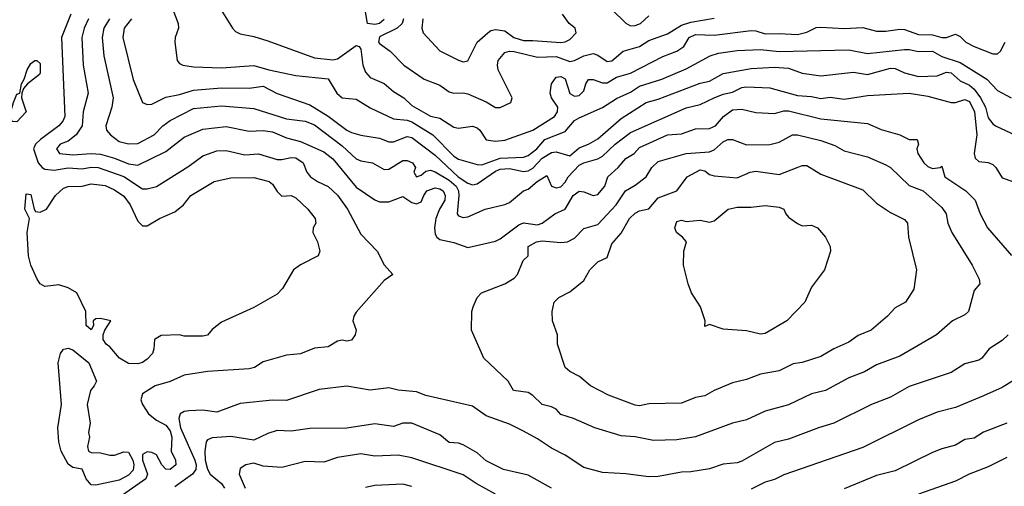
# Model space of a CAD drawing. Header units: metres. Extents: x -46681 to -43747, y -240911 to -237677.
# Tile 101 of 256: x -45513 to -45407, y -240671 to -240621. Entities that reach past the tile are written whole.
import ezdxf

# ---------------------------------------------------------------- set-up
doc = ezdxf.new("R2010")
doc.units = ezdxf.units.M
doc.layers.add('CONTOUR_INDEX', color=1, linetype='Continuous')
doc.layers.add('CONTOUR_INTER', color=3, linetype='Continuous')

msp = doc.modelspace()

# ---------------------------------------------------------------- linework, layer by layer
at = {"layer": 'CONTOUR_INDEX'}
for points, elevation in [([(-45496.34, -240619.52), (-45495.77, -240621.02), (-45495.71, -240621.52), (-45496.07, -240622.52), (-45496.1, -240623.02), (-45495.86, -240625.02), (-45495.6, -240625.32), (-45495.25, -240625.52), (-45494.1, -240625.7), (-45491.1, -240625.81), (-45487.6, -240625.54), (-45486, -240626.02), (-45483.1, -240626.61), (-45479.6, -240626.97), (-45478.67, -240628.52), (-45478.1, -240629.01), (-45476.6, -240629.16), (-45475.1, -240630.09), (-45472.6, -240631.3), (-45471.1, -240631.44), (-45470.6, -240631.62), (-45468.34, -240633.02), (-45466.1, -240635.29), (-45465.6, -240635.63), (-45463.6, -240636.2), (-45463.1, -240636.23), (-45461.1, -240635.52), (-45458.6, -240635.42), (-45458.1, -240635.23), (-45457.16, -240634.52), (-45456.3, -240633.52), (-45454.1, -240632.64), (-45453.1, -240631.48), (-45452.6, -240631.16), (-45450.1, -240630.08), (-45448.6, -240629.1), (-45447.1, -240628.42), (-45446.1, -240627.78), (-45443.71, -240627.02), (-45441.1, -240625.91), (-45438.51, -240624.52), (-45437.6, -240624.22), (-45435.6, -240623.94), (-45433.1, -240623.82), (-45431.1, -240624.05), (-45423.6, -240623.86), (-45421.6, -240624.26), (-45417.6, -240623.82), (-45417.1, -240623.81), (-45416.1, -240624.04), (-45414.6, -240624.01), (-45413.6, -240624.58), (-45411.6, -240625.22), (-45408.75, -240627.02), (-45407.6, -240628.25), (-45406.14, -240629.02)], 95), ([(-45511.19, -240625.02), (-45510.95, -240625.02), (-45510.6, -240625.34), (-45510.6, -240626.34), (-45510.66, -240626.52), (-45511.98, -240627.52), (-45512.39, -240628.02), (-45512.58, -240628.52), (-45512.61, -240629.02), (-45512.12, -240630.52), (-45513.1, -240631.6), (-45513.6, -240631.58), (-45513.78, -240631.02), (-45513.76, -240630.52), (-45513.48, -240629.52), (-45513.1, -240628.62), (-45512.78, -240628.52), (-45512.62, -240627.52), (-45512.32, -240627.02), (-45512, -240626.02), (-45511.6, -240625.32), (-45511.19, -240625.02)], 100), ([(-45429.15, -240636.52), (-45428.6, -240636.31), (-45428.1, -240636.32), (-45426.6, -240637.24), (-45422.1, -240638.91), (-45420.6, -240640.36), (-45419.1, -240641.35), (-45417.6, -240642.1), (-45417.29, -240642.52), (-45417.19, -240644.02), (-45416.31, -240647.52), (-45416.6, -240649.61), (-45417.49, -240651.02), (-45418.6, -240651.63), (-45419.42, -240652.52), (-45421.2, -240654.02), (-45422.6, -240654.6), (-45423.6, -240655.31), (-45425.21, -240656.02), (-45426.6, -240656.87), (-45428.6, -240657.51), (-45429.6, -240657.64), (-45431.1, -240658.41), (-45433.1, -240658.77), (-45434.6, -240659.31), (-45436.1, -240659.67), (-45438.1, -240660.51), (-45439.1, -240661.09), (-45440.1, -240661.28), (-45441.6, -240661.86), (-45445.1, -240661.93), (-45446.1, -240662.17), (-45446.6, -240662.1), (-45449.45, -240661.02), (-45451.38, -240660.02), (-45452.57, -240659.02), (-45453.6, -240658.46), (-45454.1, -240658.03), (-45454.94, -240655.52), (-45454.95, -240654.52), (-45455.49, -240653.02), (-45455.52, -240652.02), (-45455.29, -240651.02), (-45454.78, -240650.52), (-45453.6, -240649.9), (-45452.1, -240648.67), (-45451.46, -240647.52), (-45450.6, -240646.66), (-45449.6, -240646.2), (-45449.1, -240644.73), (-45448.1, -240643.59), (-45447.19, -240642.02), (-45446.6, -240641.44), (-45446.1, -240641.19), (-45445.1, -240640.97), (-45444.1, -240639.78), (-45442.11, -240639.02), (-45440.99, -240637.52), (-45439.6, -240636.76), (-45439.1, -240636.87), (-45438.6, -240637.26), (-45438.1, -240637.43), (-45435.6, -240637.63), (-45434.2, -240637.02), (-45433.6, -240636.92), (-45431.1, -240637.28), (-45429.15, -240636.52)], 100), ([(-45491.89, -240638.02), (-45490.1, -240637.62), (-45487.6, -240637.6), (-45485.95, -240638.02), (-45485.6, -240638.31), (-45485.1, -240639.11), (-45484.6, -240639.59), (-45483.6, -240639.52), (-45483.1, -240639.78), (-45481.82, -240641.02), (-45481.03, -240642.02), (-45480.96, -240642.52), (-45481.23, -240643.02), (-45481.28, -240643.52), (-45480.78, -240644.52), (-45480.5, -240645.52), (-45480.68, -240646.02), (-45482.6, -240646.98), (-45483.33, -240647.52), (-45484.52, -240649.52), (-45485.1, -240650.14), (-45487.6, -240651.58), (-45491.1, -240653.16), (-45492.1, -240653.96), (-45492.6, -240654.54), (-45493.1, -240654.68), (-45495.1, -240654.67), (-45495.6, -240654.52), (-45497.6, -240654.61), (-45498.3, -240655.02), (-45498.36, -240656.02), (-45498.53, -240656.52), (-45499.1, -240657.14), (-45499.6, -240657.51), (-45500.1, -240657.65), (-45501.1, -240657.61), (-45502.07, -240657.02), (-45503.1, -240655.82), (-45503.5, -240655.52), (-45503.83, -240655.02), (-45503.82, -240654.52), (-45503.63, -240654.02), (-45503.01, -240653.02), (-45504.1, -240652.76), (-45504.6, -240652.79), (-45504.91, -240653.02), (-45504.85, -240653.52), (-45505.1, -240653.97), (-45505.66, -240653.52), (-45505.69, -240652.02), (-45506.65, -240650.02), (-45507.6, -240649.46), (-45508.6, -240649.14), (-45510.1, -240649.31), (-45510.6, -240649.03), (-45510.94, -240648.52), (-45511.6, -240647.02), (-45511.86, -240646.02), (-45512, -240643.52), (-45511.75, -240642.02), (-45512.25, -240641.02), (-45512.1, -240639.36), (-45511.6, -240639.42), (-45511.25, -240641.02), (-45511.1, -240641.27), (-45510.6, -240641.33), (-45509.92, -240641.02), (-45508.94, -240639.52), (-45508.1, -240638.74), (-45507.6, -240638.57), (-45506.1, -240638.52), (-45505.1, -240638.29), (-45503.6, -240638.47), (-45502.6, -240638.91), (-45501.6, -240639.62), (-45500.92, -240640.52), (-45500.1, -240642.31), (-45499.6, -240642.79), (-45499.1, -240642.79), (-45497.75, -240642.02), (-45496.1, -240641.3), (-45495.19, -240640.52), (-45494.4, -240639.52), (-45491.89, -240638.02)], 100), ([(-45507.87, -240656.02), (-45507.6, -240655.94), (-45507.1, -240656.12), (-45505.36, -240657.52), (-45504.55, -240659.52), (-45504.78, -240660.02), (-45505.2, -240660.52), (-45505.55, -240662.02), (-45505.21, -240664.02), (-45505.4, -240665.02), (-45505.31, -240665.52), (-45505.5, -240666.52), (-45505.4, -240667.02), (-45505.1, -240667.17), (-45504.1, -240667.22), (-45503.1, -240667.46), (-45502.6, -240667.45), (-45501.6, -240667.1), (-45501.1, -240667.15), (-45500.65, -240668.02), (-45500.53, -240668.52), (-45500.6, -240669.07), (-45501.1, -240669.62), (-45502.1, -240670.15), (-45504.6, -240670.7), (-45505.1, -240670.65), (-45505.66, -240670.02), (-45506.1, -240668.96), (-45507.1, -240668.8), (-45507.6, -240668.44), (-45508.34, -240667.02), (-45508.58, -240666.02), (-45508.7, -240664.52), (-45508.32, -240662.02), (-45508.67, -240657.52), (-45508.4, -240656.52), (-45508.1, -240656.08), (-45507.87, -240656.02)], 100), ([(-45406.6, -240667.71), (-45408.6, -240668.74), (-45410.63, -240669.52), (-45412.1, -240670.26), (-45416.1, -240671.65)], 95), ([(-45470.6, -240670.85), (-45471.6, -240670.59), (-45474.6, -240670.74), (-45475.6, -240670.95)], 95)]:
    msp.add_lwpolyline(points, dxfattribs=dict(at, elevation=elevation))
at = {"layer": 'CONTOUR_INTER'}
for points, elevation in [([(-45507.32, -240620.02), (-45508.32, -240622.52), (-45507.94, -240631.02), (-45508.16, -240631.52), (-45508.6, -240632.02), (-45510.56, -240633.52), (-45511.11, -240634.02), (-45511.32, -240634.52), (-45510.82, -240636.02), (-45510.4, -240636.52), (-45510.1, -240636.69), (-45509.1, -240636.79), (-45507.6, -240636.57), (-45506.1, -240636.65), (-45505.1, -240636.49), (-45504.38, -240636.52), (-45501.6, -240637.49), (-45499.6, -240638.82), (-45499.1, -240638.83), (-45498.1, -240638.57), (-45494.6, -240636.37), (-45493.1, -240635.27), (-45491.6, -240634.71), (-45490.6, -240634.7), (-45488.6, -240635.14), (-45487.1, -240635.05), (-45485.1, -240635.65), (-45484.6, -240635.67), (-45483.6, -240635.44), (-45483.1, -240635.48), (-45482.31, -240636.02), (-45481.91, -240637.02), (-45481.5, -240637.52), (-45480.77, -240638.02), (-45479.6, -240638.55), (-45478.6, -240639.51), (-45477.55, -240641.02), (-45476.1, -240643.68), (-45474.33, -240645.52), (-45473.6, -240647), (-45472.67, -240648.02), (-45473.6, -240648.66), (-45476.6, -240652.1), (-45476.86, -240652.52), (-45476.95, -240653.02), (-45476.59, -240654.02), (-45476.71, -240654.52), (-45477.1, -240655.08), (-45477.6, -240655.21), (-45478.1, -240655.08), (-45478.6, -240655.19), (-45479.6, -240655.81), (-45481.1, -240655.96), (-45482.6, -240656.56), (-45484.1, -240656.7), (-45486.6, -240657.43), (-45487.55, -240658.02), (-45488.1, -240658.17), (-45492.6, -240658.47), (-45495.1, -240658.87), (-45496.6, -240659.56), (-45498.24, -240660.02), (-45499.6, -240660.87), (-45499.77, -240661.52), (-45499.6, -240662.02), (-45498.96, -240663.02), (-45498.1, -240663.7), (-45497.1, -240664.25), (-45496.6, -240664.86), (-45496.44, -240665.52), (-45496.52, -240667.02), (-45496.05, -240668.02), (-45496.01, -240668.52), (-45496.6, -240669.02), (-45497.1, -240668.99), (-45497.51, -240668.52), (-45498.1, -240667.44), (-45498.6, -240667.17), (-45499.1, -240667.1), (-45499.6, -240667.4), (-45499.61, -240668.02), (-45499.04, -240669.52), (-45499.24, -240670.02), (-45502.1, -240672.01)], 99), ([(-45491.18, -240619.52), (-45489.92, -240621.52), (-45489.6, -240621.89), (-45489.1, -240622.14), (-45487.6, -240622.43), (-45486.1, -240622.89), (-45481.1, -240624.72), (-45479.1, -240624.94), (-45478.6, -240624.83), (-45476.6, -240623.38), (-45476.27, -240623.52), (-45476.1, -240623.79), (-45475.9, -240625.52), (-45475.6, -240626.28), (-45475.1, -240626.83), (-45473.6, -240627.49), (-45472.6, -240628.33), (-45471.46, -240629.02), (-45470.6, -240629.84), (-45468.6, -240631.01), (-45467.6, -240631.23), (-45466.1, -240632.19), (-45465.6, -240632.28), (-45464.1, -240632.09), (-45463.6, -240632.26), (-45463.29, -240632.52), (-45462.6, -240633.56), (-45461.6, -240633.69), (-45460.6, -240633.59), (-45457.59, -240632.52), (-45455.26, -240631.02), (-45454.95, -240630.52), (-45454.89, -240630.02), (-45455.57, -240629.02), (-45455.74, -240628.52), (-45455.6, -240627.51), (-45455.1, -240626.8), (-45454.6, -240626.74), (-45454.1, -240626.98), (-45453.6, -240628.55), (-45453.1, -240628.85), (-45452.6, -240628.76), (-45452.1, -240628.28), (-45451.91, -240627.52), (-45451.6, -240627.06), (-45451.1, -240627.05), (-45450.1, -240627.41), (-45449.6, -240627.4), (-45448.6, -240626.8), (-45447.1, -240626.36), (-45443.6, -240624.59), (-45442.09, -240624.02), (-45441.34, -240623.52), (-45440.76, -240622.52), (-45440.1, -240622.2), (-45438.1, -240622.27), (-45434.1, -240621.78), (-45433.6, -240621.82), (-45432.6, -240622.15), (-45431.1, -240622.09), (-45429.1, -240622.22), (-45428.1, -240621.95), (-45427.1, -240621.47), (-45426.6, -240621.41), (-45424.1, -240621.57), (-45422.1, -240621.47), (-45420.6, -240621.85), (-45419.6, -240621.85), (-45418.1, -240621.64), (-45417.6, -240621.68), (-45416.1, -240622.22), (-45414.6, -240622.23), (-45413.6, -240622.55), (-45413.1, -240622.53), (-45412.1, -240622.18), (-45411.6, -240622.44), (-45411.02, -240623.02), (-45410.11, -240623.52), (-45408.1, -240624.29), (-45407.6, -240624.28), (-45407.27, -240624.02), (-45406.79, -240623.02)], 94), ([(-45473.6, -240620.59), (-45474.1, -240621.02), (-45474.6, -240621.12), (-45475.37, -240621.02), (-45475.6, -240619.79)], 94), ([(-45469.42, -240620.52), (-45469.55, -240621.52), (-45469.41, -240622.02), (-45467.6, -240623.98), (-45465.6, -240624.97), (-45465.1, -240625.14), (-45464.6, -240625.03), (-45463.58, -240623.02), (-45462.44, -240622.02), (-45462.1, -240621.79), (-45461.6, -240621.69), (-45460.6, -240621.81), (-45459.63, -240622.52), (-45458.6, -240622.87), (-45457.6, -240622.84), (-45454.6, -240623.08), (-45454.1, -240623), (-45453.6, -240622.74), (-45452.93, -240622.02), (-45453.03, -240621.52), (-45453.7, -240621.02), (-45454.39, -240620.02)], 92), ([(-45449.08, -240619.52), (-45447.6, -240620.99), (-45447.1, -240621.27), (-45446.6, -240621.25), (-45446, -240621.02), (-45445.1, -240620.19)], 92), ([(-45505.42, -240620.52), (-45505.88, -240621.52), (-45506.12, -240622.52), (-45505.98, -240625.52), (-45505.45, -240628.52), (-45505.98, -240630.52), (-45506.09, -240632.02), (-45506.74, -240633.02), (-45507.6, -240633.67), (-45508.45, -240634.02), (-45508.86, -240634.52), (-45508.51, -240635.02), (-45507.1, -240635.16), (-45505.1, -240635.02), (-45504.1, -240635.1), (-45502.6, -240635.5), (-45501.1, -240636.13), (-45500.1, -240636.28), (-45497.1, -240634.81), (-45495.1, -240633.24), (-45493.1, -240632.41), (-45490.6, -240632.12), (-45488.1, -240632.6), (-45486.6, -240632.55), (-45485.6, -240632.7), (-45484.1, -240633.34), (-45482.6, -240633.73), (-45480.1, -240634.85), (-45479.1, -240635.58), (-45476.6, -240638.62), (-45474.6, -240640.01), (-45474.1, -240640.2), (-45473.1, -240640.21), (-45471.6, -240639.63), (-45470.6, -240640.27), (-45470.1, -240640.43), (-45469.6, -240640.23), (-45469.34, -240639.52), (-45468.99, -240639.02), (-45468.1, -240638.72), (-45467.6, -240638.81), (-45467.26, -240639.02), (-45467.01, -240639.52), (-45467.08, -240640.02), (-45467.65, -240641.02), (-45468.03, -240642.02), (-45468.16, -240643.02), (-45468.1, -240643.7), (-45467.93, -240644.02), (-45467.6, -240644.28), (-45466.1, -240644.58), (-45464.6, -240645.11), (-45461.6, -240644.43), (-45461.1, -240644.19), (-45459.1, -240642.7), (-45458.6, -240642.49), (-45457.1, -240642.68), (-45456.6, -240642.51), (-45455.22, -240641.52), (-45454.1, -240640.99), (-45453.27, -240639.52), (-45452.6, -240639.07), (-45452.1, -240639.13), (-45451.1, -240639.54), (-45450.6, -240639.43), (-45449.86, -240638.52), (-45449.54, -240637.52), (-45448.42, -240636.52), (-45447.6, -240635.55), (-45446.7, -240635.02), (-45446.1, -240634.38), (-45443.1, -240633.01), (-45441.6, -240632.9), (-45440.1, -240632.37), (-45438.6, -240632.33), (-45437.94, -240632.02), (-45437.08, -240631.02), (-45436.1, -240630.33), (-45435.1, -240630.23), (-45433.6, -240630.62), (-45431.6, -240630.71), (-45430.6, -240630.43), (-45430.1, -240630.44), (-45426.6, -240631.28), (-45421.6, -240631.78), (-45420.1, -240632.42), (-45418.1, -240633.02), (-45417.1, -240633.51), (-45416.23, -240633.52), (-45416.1, -240634.02), (-45416.27, -240634.52), (-45416.18, -240635.02), (-45415.54, -240636.02), (-45415.1, -240636.42), (-45414.6, -240636.63), (-45413.78, -240636.52), (-45413.6, -240636.38), (-45413.26, -240637.52), (-45411.01, -240639.02), (-45410.01, -240640.02), (-45409.45, -240641.52), (-45408.66, -240643.02), (-45406.1, -240645.98)], 98), ([(-45503.13, -240620.52), (-45503.76, -240621.52), (-45503.93, -240622.52), (-45503.77, -240624.52), (-45502.76, -240629.02), (-45502.88, -240630.02), (-45503.55, -240632.02), (-45503.47, -240632.52), (-45503.04, -240633.02), (-45502.1, -240633.71), (-45501.1, -240633.97), (-45500.1, -240633.95), (-45498.34, -240633.02), (-45497.39, -240632.02), (-45496.6, -240631.45), (-45494.1, -240630.17), (-45491.1, -240629.89), (-45487.6, -240630.16), (-45484.1, -240631.29), (-45482.1, -240631.52), (-45481.1, -240631.92), (-45478.1, -240634.19), (-45476.6, -240635.58), (-45476.1, -240635.8), (-45474.83, -240636.02), (-45473.6, -240636.72), (-45473.1, -240636.71), (-45471.6, -240635.76), (-45471.1, -240635.75), (-45470.54, -240636.02), (-45470.21, -240636.52), (-45470.4, -240637.02), (-45470.11, -240637.52), (-45469.6, -240637.34), (-45469.1, -240636.92), (-45468.6, -240636.81), (-45468.1, -240636.98), (-45466.6, -240637.87), (-45465.85, -240638.52), (-45465.59, -240639.02), (-45465.57, -240639.52), (-45465.74, -240641.52), (-45465.6, -240641.73), (-45465.1, -240641.91), (-45464.6, -240641.84), (-45462.74, -240641.02), (-45460.6, -240640.5), (-45460.1, -240640.27), (-45458.6, -240639.02), (-45458.1, -240638.85), (-45457.12, -240638.02), (-45456.1, -240637.38), (-45455.6, -240638.52), (-45455.1, -240638.72), (-45454.6, -240638.59), (-45454.1, -240638.09), (-45453.8, -240637.52), (-45452.6, -240636.26), (-45452.1, -240636.01), (-45450.6, -240635.58), (-45450.1, -240635.3), (-45448.73, -240634.02), (-45447.1, -240632.75), (-45441.1, -240630.11), (-45439.6, -240629.76), (-45438.1, -240629.04), (-45437.1, -240628.64), (-45436.1, -240628.43), (-45435.1, -240627.93), (-45434.6, -240627.83), (-45432.1, -240627.96), (-45429.1, -240628.76), (-45427.6, -240628.88), (-45426.6, -240629.11), (-45425.6, -240628.97), (-45424.1, -240629.16), (-45421.6, -240628.78), (-45417.1, -240628.53), (-45415.1, -240628.83), (-45412.6, -240629.51), (-45412.1, -240629.51), (-45411.1, -240629.19), (-45410.6, -240629.42), (-45410.07, -240630.52), (-45409.83, -240633.02), (-45410.1, -240635.02), (-45409.99, -240635.52), (-45409.6, -240635.86), (-45408.6, -240635.99), (-45408.1, -240636.2), (-45407.77, -240636.52), (-45407.1, -240637.63), (-45405.95, -240638.02)], 97), ([(-45500.76, -240620.52), (-45501.55, -240621.52), (-45501.72, -240622.52), (-45500.6, -240627.07), (-45499.58, -240629.52), (-45499.1, -240629.73), (-45498.6, -240629.7), (-45497.1, -240628.95), (-45495.6, -240628.67), (-45494.1, -240628.2), (-45491.1, -240627.94), (-45488.1, -240627.97), (-45486.6, -240627.77), (-45485.1, -240628.55), (-45481.6, -240629.79), (-45479.6, -240630.99), (-45477.6, -240632.5), (-45477.1, -240632.74), (-45476.1, -240633.03), (-45474.1, -240633.36), (-45473.1, -240633.76), (-45472.6, -240633.76), (-45471.1, -240633.17), (-45470.6, -240633.28), (-45468.1, -240635.2), (-45465.62, -240637.52), (-45464.6, -240638.2), (-45464.1, -240638.39), (-45463.6, -240638.29), (-45461.6, -240636.91), (-45461.1, -240636.71), (-45460.1, -240636.61), (-45458.6, -240636.94), (-45458.1, -240636.88), (-45457.6, -240636.59), (-45456.6, -240635.53), (-45455.6, -240634.91), (-45455.1, -240634.82), (-45453.6, -240635.25), (-45452.6, -240634.41), (-45451.6, -240634), (-45450.6, -240633.42), (-45448.1, -240631.25), (-45445.41, -240629.52), (-45444.1, -240629.17), (-45439.6, -240627.44), (-45438.6, -240627.23), (-45437.1, -240626.4), (-45434.1, -240625.88), (-45431.6, -240625.72), (-45430.1, -240625.84), (-45428.6, -240626.38), (-45426.6, -240626.66), (-45423.1, -240626.27), (-45421.6, -240626.53), (-45419.1, -240625.83), (-45418.6, -240625.88), (-45417.6, -240626.34), (-45416.1, -240626.73), (-45414.1, -240626.66), (-45413.1, -240626.28), (-45412.6, -240626.33), (-45411.6, -240627.21), (-45410.6, -240627.68), (-45410.1, -240628.08), (-45409.42, -240629.02), (-45408.89, -240630.02), (-45408.6, -240631.16), (-45408.1, -240631.84), (-45407.81, -240632.02), (-45404.64, -240633.52)], 96), ([(-45471.51, -240620.52), (-45471.65, -240621.02), (-45472.21, -240621.52), (-45474.1, -240622.45), (-45474.2, -240623.02), (-45474.1, -240623.19), (-45472.96, -240624.02), (-45471.46, -240625.52), (-45469.27, -240627.02), (-45467.6, -240627.66), (-45466.6, -240628.37), (-45466.1, -240628.54), (-45465.1, -240628.47), (-45464.6, -240628.58), (-45462.6, -240629.46), (-45461.6, -240630.07), (-45461.1, -240630.06), (-45459.98, -240629.52), (-45459.83, -240629.02), (-45461.32, -240626.02), (-45461.41, -240625.52), (-45461.34, -240625.02), (-45460.6, -240624.15), (-45460.1, -240624), (-45459.6, -240624.03), (-45457.1, -240624.65), (-45455.1, -240624.58), (-45453.6, -240625.13), (-45453.1, -240625.02), (-45452.1, -240624.52), (-45451.1, -240624.27), (-45450.6, -240624.44), (-45449.6, -240625.11), (-45449.1, -240625.04), (-45447.86, -240624.02), (-45446.1, -240623.51), (-45445.1, -240622.87), (-45443.1, -240622.13), (-45441.6, -240621.2), (-45440.6, -240620.89), (-45438.1, -240620.44)], 93), ([(-45429.67, -240633.02), (-45429.1, -240633), (-45426.6, -240633.6), (-45425.1, -240634.14), (-45424.1, -240634.71), (-45421.6, -240635.39), (-45419.6, -240636.22), (-45419.12, -240636.52), (-45417.1, -240638.44), (-45415.6, -240639.04), (-45413.6, -240640.82), (-45413.13, -240641.52), (-45412.94, -240642.52), (-45412.52, -240643.52), (-45410.34, -240647.02), (-45409.56, -240648.52), (-45409.5, -240649.02), (-45410.1, -240649.77), (-45410.71, -240652.02), (-45411.1, -240652.36), (-45412.43, -240653.02), (-45414.16, -240654.52), (-45418.1, -240656.8), (-45420.6, -240657.76), (-45421.91, -240658.52), (-45423.6, -240659.16), (-45426.1, -240660.51), (-45427.6, -240660.87), (-45430.1, -240662.05), (-45432.6, -240662.74), (-45434.6, -240663.65), (-45436.1, -240664.02), (-45440.1, -240665.51), (-45442.1, -240665.82), (-45444.6, -240665.9), (-45446.6, -240665.48), (-45448.1, -240665.4), (-45450.92, -240664.52), (-45453.22, -240663.52), (-45454.6, -240663.08), (-45455.1, -240662.52), (-45455.6, -240662.26), (-45456.6, -240662.01), (-45457.6, -240661.04), (-45458.1, -240660.74), (-45459.67, -240660.52), (-45460.24, -240659.52), (-45462.87, -240657.02), (-45464.19, -240654.02), (-45464.17, -240652.02), (-45464.03, -240651.52), (-45463.57, -240650.52), (-45463.13, -240650.02), (-45460.62, -240649.02), (-45459.6, -240648.43), (-45459.25, -240648.02), (-45458.63, -240646.52), (-45458.09, -240646.02), (-45458.09, -240645.02), (-45457.19, -240644.52), (-45456.6, -240644.42), (-45454.6, -240644.58), (-45453.87, -240644.52), (-45453.1, -240644.11), (-45452.1, -240643.1), (-45450.6, -240642.65), (-45448.62, -240640.52), (-45447.63, -240639.02), (-45446.6, -240638.42), (-45445.4, -240637.52), (-45444.79, -240636.52), (-45444.1, -240635.88), (-45441.1, -240635.03), (-45438.6, -240634.82), (-45438.1, -240634.62), (-45437.1, -240633.75), (-45436.6, -240633.51), (-45436.1, -240633.5), (-45434.6, -240634.08), (-45432.1, -240634.05), (-45431.1, -240633.81), (-45429.67, -240633.02)], 99), ([(-45436.56, -240641.02), (-45435.6, -240640.79), (-45434.1, -240640.78), (-45432.6, -240640.62), (-45431.1, -240640.78), (-45430.6, -240640.99), (-45430.39, -240641.52), (-45430.1, -240641.86), (-45429.1, -240642.54), (-45428.6, -240642.78), (-45427.6, -240642.71), (-45426.96, -240643.02), (-45426.09, -240644.02), (-45425.62, -240645.02), (-45425.57, -240645.52), (-45426.2, -240647.52), (-45427.6, -240649.39), (-45428.32, -240651.02), (-45430.25, -240653.02), (-45432.6, -240654.39), (-45433.1, -240654.46), (-45434.6, -240654.08), (-45437.1, -240653.93), (-45438.6, -240653.42), (-45439.1, -240653.61), (-45439.04, -240653.02), (-45439.56, -240651.52), (-45440.51, -240650.02), (-45440.87, -240649.02), (-45441.37, -240647.02), (-45441.35, -240645.52), (-45441.07, -240644.52), (-45441.49, -240644.02), (-45442.14, -240643.52), (-45442.31, -240643.02), (-45442.1, -240642.32), (-45441.6, -240642.18), (-45441.1, -240642.33), (-45439.6, -240642.18), (-45438.6, -240642.41), (-45438.1, -240642.27), (-45436.56, -240641.02)], 101), ([(-45406.46, -240654.52), (-45407.1, -240655.12), (-45408.51, -240656.02), (-45409.29, -240657.02), (-45409.6, -240657.24), (-45411.1, -240657.63), (-45412.6, -240658.56), (-45417.1, -240660.08), (-45419.1, -240661.23), (-45421.15, -240662.02), (-45425.19, -240664.02), (-45426.86, -240664.52), (-45430.1, -240665.76), (-45431.6, -240666.11), (-45435.1, -240668.11), (-45435.6, -240668.28), (-45437.1, -240668.44), (-45438.6, -240668.94), (-45440.6, -240669.26), (-45441.6, -240669.3), (-45444.1, -240669.77), (-45445.1, -240669.8), (-45447.6, -240669.48), (-45450.1, -240669.33), (-45452.1, -240668.81), (-45454.1, -240667.47), (-45455.6, -240666.73), (-45457.1, -240665.72), (-45458.6, -240664.89), (-45460.1, -240664.13), (-45462.6, -240663.22), (-45464.1, -240662.2), (-45469.1, -240661.05), (-45470.1, -240660.64), (-45472.1, -240660.47), (-45473.1, -240660.24), (-45475.1, -240660.49), (-45477.6, -240660.05), (-45480.6, -240660.4), (-45484.1, -240661.57), (-45485.6, -240661.55), (-45489.1, -240661.9), (-45491.6, -240662.85), (-45493.1, -240662.64), (-45494.6, -240662.7), (-45495.1, -240662.76), (-45495.53, -240663.02), (-45495.69, -240663.52), (-45495.51, -240664.52), (-45493.96, -240668.02), (-45493.81, -240668.52), (-45493.84, -240669.02), (-45494.23, -240669.52), (-45496.1, -240670.86)], 98), ([(-45405.6, -240659.26), (-45407.1, -240660.2), (-45409.1, -240661.08), (-45412.1, -240662.33), (-45414.1, -240662.83), (-45416.1, -240663.65), (-45422.1, -240666.66), (-45430.6, -240669.58), (-45431.6, -240670.07), (-45432.6, -240670.36), (-45434.1, -240671.14)], 97), ([(-45455.6, -240671.01), (-45458.1, -240669.62), (-45460.75, -240669.02), (-45462.6, -240668.07), (-45463.6, -240667.2), (-45465.1, -240666.34), (-45465.6, -240666.17), (-45466.6, -240666.1), (-45467.6, -240665.29), (-45470.6, -240664.02), (-45471.6, -240664.03), (-45472.6, -240664.4), (-45474.6, -240664.09), (-45477.6, -240664.58), (-45481.6, -240664.6), (-45483.6, -240664.9), (-45485.1, -240664.83), (-45486.1, -240665.14), (-45487.6, -240665.85), (-45490.1, -240665.45), (-45492.1, -240665.61), (-45492.6, -240665.8), (-45492.74, -240666.02), (-45492.9, -240667.02), (-45492.84, -240668.02), (-45492.6, -240668.98), (-45492.3, -240669.52), (-45491.08, -240670.52), (-45490.77, -240671.02)], 97), ([(-45406.6, -240664.01), (-45409.1, -240664.99), (-45410.1, -240665.65), (-45411.1, -240665.79), (-45412.1, -240666.4), (-45413.6, -240666.78), (-45414.6, -240667.17), (-45418.6, -240669.14), (-45420.6, -240669.67), (-45424.1, -240671.08)], 96), ([(-45461.6, -240671.67), (-45463.69, -240670.52), (-45465.1, -240669.58), (-45470.6, -240667.75), (-45472.1, -240667.46), (-45474.6, -240667.58), (-45476.1, -240667.32), (-45478.6, -240667.71), (-45480.1, -240668.21), (-45482.1, -240668.15), (-45484.6, -240668.79), (-45486.6, -240668.64), (-45487.6, -240668.33), (-45488.49, -240668.52), (-45489.1, -240668.91), (-45489.19, -240669.52), (-45488.56, -240671.02)], 96)]:
    msp.add_lwpolyline(points, dxfattribs=dict(at, elevation=elevation))

doc.saveas('drawing.dxf')
